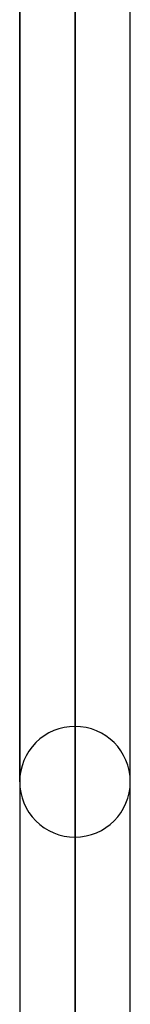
# Model space of a CAD drawing. Header units: millimetres. Extents: x -52 to 132, y -156 to 156.
# Tile 32 of 77: x 50 to 51, y -50 to -41. Entities that reach past the tile are written whole.
import ezdxf

# ---------------------------------------------------------------- set-up
doc = ezdxf.new("R2010")
doc.units = ezdxf.units.MM
doc.layers.add('MAIN-1', color=7, linetype='Continuous')

msp = doc.modelspace()

# ---------------------------------------------------------------- linework, layer by layer
at = {"layer": 'MAIN-1'}
for p, q in [((49.95, 0), (49.95, -72.1188)), ((49.95, 0), (49.95, -72.1188)), ((50.45, 0), (50.45, -71.8803)), ((50.45, 0), (50.45, -72.5465)), ((50.95, -72.1045), (50.95, 0)), ((50.95, -72.1045), (50.95, 0)), ((50.45, -72.5465), (50.45, 0)), ((50.45, -71.8803), (50.45, 0)), ((50.45, -47.7), (50.45, -35.6306)), ((50.95, -48.2), (50.95, -36.1054)), ((50.95, -48.2), (50.95, -36.1054)), ((49.95, -48.2), (49.95, -36.1337)), ((49.95, -36.1337), (49.95, -48.2)), ((50.45, -36.4211), (50.45, -48.7))]:
    msp.add_line(p, q, dxfattribs=at)
for start, end in [(89.99987, 180.00009), (359.99989, 89.99987), (180.00009, 270.00013), (270.00013, 359.99989)]:
    msp.add_arc((50.45, -48.2), 0.5, start, end, dxfattribs=at)

doc.saveas('drawing.dxf')
